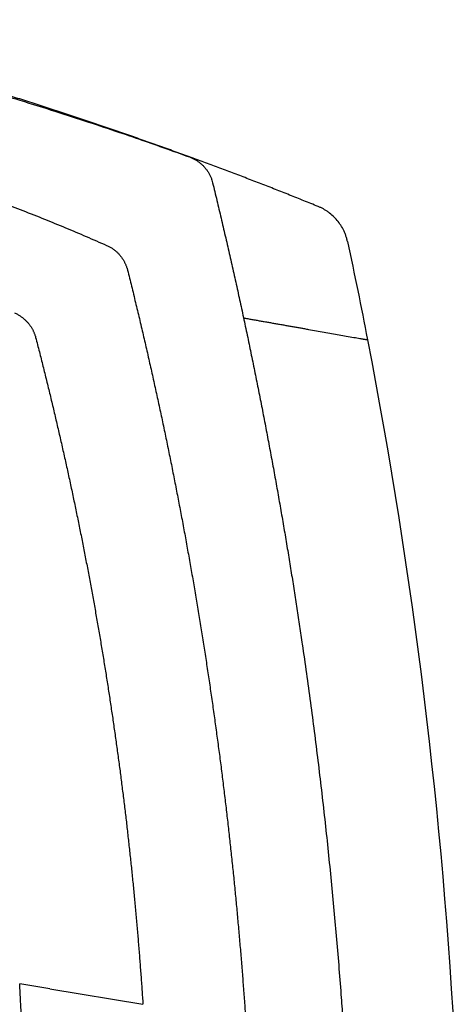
# Model space of a CAD drawing. Header units: millimetres. Extents: x -0.44 to 1.31, y -0.87 to 1.29.
# Tile 31 of 182: x -0.19 to -0.12, y 0.25 to 0.41. Entities that reach past the tile are written whole.
import ezdxf

# ---------------------------------------------------------------- set-up
doc = ezdxf.new("R2010")
doc.units = ezdxf.units.MM

msp = doc.modelspace()

# ---------------------------------------------------------------- linework, layer by layer
at = {"color": 7, "linetype": 'Continuous', "lineweight": 25}
for q in [(-0.18907, 0.25383), (-0.16899, 0.25047)]:
    msp.add_line((-0.18414, 0.253), q, dxfattribs=at)
for points, knots in [([(-0.24021, 0.41096), (-0.23944, 0.4108), (-0.23789, 0.41047), (-0.23557, 0.40998), (-0.23326, 0.40947), (-0.23094, 0.40895), (-0.22863, 0.40842), (-0.22632, 0.40789), (-0.22402, 0.40734), (-0.22171, 0.40679), (-0.21941, 0.40622), (-0.21688, 0.40559), (-0.21321, 0.40466), (-0.20752, 0.40316), (-0.19915, 0.40085), (-0.19074, 0.39837), (-0.18335, 0.39606), (-0.178, 0.39433), (-0.17315, 0.39271), (-0.1688, 0.39122), (-0.16494, 0.38986), (-0.16253, 0.38899), (-0.16141, 0.38859)], [0, 0, 0, 0, 0.028923, 0.057845, 0.086766, 0.115686, 0.144606, 0.173526, 0.202445, 0.231364, 0.260283, 0.289201, 0.326821, 0.39859, 0.504513, 0.6446, 0.719345, 0.787888, 0.850226, 0.906358, 0.956284, 1, 1, 1, 1]), ([(-0.16141, 0.38859), (-0.16223, 0.38889), (-0.16389, 0.3895), (-0.16639, 0.3904), (-0.16891, 0.39129), (-0.17145, 0.39218), (-0.17401, 0.39307), (-0.17658, 0.39395), (-0.17918, 0.39482), (-0.18179, 0.39569), (-0.18442, 0.39655), (-0.18707, 0.3974), (-0.18974, 0.39825), (-0.19242, 0.39909), (-0.19513, 0.39991), (-0.19785, 0.40074), (-0.20059, 0.40155), (-0.20334, 0.40235), (-0.20612, 0.40314), (-0.20891, 0.40393), (-0.21078, 0.40444), (-0.21171, 0.4047)], [0, 0, 0, 0, 0.049976, 0.100266, 0.150866, 0.201774, 0.252985, 0.304497, 0.356306, 0.408409, 0.460803, 0.513485, 0.56645, 0.619697, 0.67322, 0.727018, 0.781087, 0.835423, 0.890022, 0.944883, 1, 1, 1, 1]), ([(-0.2714, 0.40102), (-0.27076, 0.40094), (-0.26949, 0.40077), (-0.26758, 0.40051), (-0.2657, 0.40024), (-0.26382, 0.39996), (-0.26197, 0.39968), (-0.26013, 0.39939), (-0.2583, 0.39909), (-0.2565, 0.39878), (-0.2547, 0.39847), (-0.25293, 0.39815), (-0.25117, 0.39782), (-0.24942, 0.39749), (-0.2477, 0.39715), (-0.24598, 0.3968), (-0.24429, 0.39645), (-0.24261, 0.3961), (-0.24094, 0.39573), (-0.23929, 0.39537), (-0.23766, 0.395), (-0.23604, 0.39462), (-0.23444, 0.39424), (-0.23286, 0.39386), (-0.23129, 0.39347), (-0.22973, 0.39308), (-0.2282, 0.39269), (-0.22667, 0.39229), (-0.22517, 0.39189), (-0.22368, 0.39148), (-0.22137, 0.39085), (-0.21826, 0.38996), (-0.21437, 0.38881), (-0.21053, 0.38762), (-0.20674, 0.38639), (-0.203, 0.38514), (-0.19931, 0.38386), (-0.19567, 0.38255), (-0.19208, 0.38122), (-0.18855, 0.37986), (-0.18506, 0.37847), (-0.18163, 0.37706), (-0.17824, 0.37564), (-0.17601, 0.37466), (-0.1749, 0.37418)], [0, 0, 0, 0, 0.0192555, 0.0383669, 0.0573342, 0.0761573, 0.0948362, 0.113371, 0.1317617, 0.1500083, 0.1681107, 0.1860689, 0.2038831, 0.221553, 0.2390789, 0.2564606, 0.2736981, 0.2907916, 0.3077409, 0.324546, 0.341207, 0.3577239, 0.3740966, 0.3903252, 0.4064096, 0.4223499, 0.4381461, 0.4537981, 0.469306, 0.4846698, 0.4998894, 0.5406857, 0.5810942, 0.6211151, 0.6607483, 0.6999937, 0.7388515, 0.7773215, 0.8154038, 0.8530985, 0.8904054, 0.9273246, 0.9638562, 1, 1, 1, 1]), ([(-0.16141, 0.38859), (-0.16133, 0.38856), (-0.16117, 0.3885), (-0.16094, 0.3884), (-0.16072, 0.38829), (-0.16051, 0.38818), (-0.16031, 0.38806), (-0.16011, 0.38793), (-0.15993, 0.3878), (-0.15975, 0.38767), (-0.15958, 0.38753), (-0.15942, 0.38739), (-0.15927, 0.38725), (-0.15912, 0.3871), (-0.15892, 0.38688), (-0.15866, 0.38657), (-0.15837, 0.38615), (-0.15813, 0.38572), (-0.15792, 0.38528), (-0.15775, 0.38483), (-0.15766, 0.38452), (-0.15762, 0.38436)], [0, 0, 0, 0, 0.042903, 0.085064, 0.126483, 0.167161, 0.207096, 0.24629, 0.284743, 0.322454, 0.359423, 0.39565, 0.431136, 0.465881, 0.499884, 0.586113, 0.671191, 0.755118, 0.837894, 0.919521, 1, 1, 1, 1]), ([(-0.14044, 0.38052), (-0.14121, 0.38083), (-0.14275, 0.38145), (-0.14507, 0.38238), (-0.14739, 0.3833), (-0.14972, 0.38421), (-0.15205, 0.3851), (-0.15438, 0.38599), (-0.15672, 0.38687), (-0.15906, 0.38773), (-0.16063, 0.3883), (-0.16141, 0.38859)], [0, 0, 0, 0, 0.111119, 0.222231, 0.333339, 0.444443, 0.555548, 0.666653, 0.777762, 0.888877, 1, 1, 1, 1]), ([(-0.15762, 0.38436), (-0.15739, 0.38341), (-0.15693, 0.38149), (-0.15625, 0.37862), (-0.15558, 0.37575), (-0.15491, 0.37287), (-0.15426, 0.36999), (-0.15362, 0.36711), (-0.15299, 0.36423), (-0.15237, 0.36134), (-0.15176, 0.35846), (-0.15117, 0.35557), (-0.15058, 0.35268), (-0.15, 0.34979), (-0.14943, 0.3469), (-0.14888, 0.344), (-0.14833, 0.34111), (-0.14779, 0.33821), (-0.14727, 0.33531), (-0.14675, 0.33241), (-0.14625, 0.32951), (-0.14576, 0.32661), (-0.14527, 0.3237), (-0.1448, 0.3208), (-0.14434, 0.31789), (-0.14389, 0.31498), (-0.14345, 0.31207), (-0.14269, 0.30697), (-0.14167, 0.29967), (-0.14045, 0.29017), (-0.13934, 0.28066), (-0.13835, 0.27114), (-0.13746, 0.26161), (-0.13684, 0.25397), (-0.13645, 0.24856), (-0.13623, 0.24537), (-0.13603, 0.2424), (-0.13585, 0.23931), (-0.13566, 0.23612), (-0.13555, 0.234), (-0.13549, 0.23294)], [0, 0, 0, 0, 0.019269, 0.038535, 0.057799, 0.077059, 0.096317, 0.115571, 0.134823, 0.154072, 0.173318, 0.192561, 0.211801, 0.231038, 0.250273, 0.269504, 0.288733, 0.307959, 0.327181, 0.346401, 0.365618, 0.384833, 0.404044, 0.423252, 0.442458, 0.46166, 0.48086, 0.500057, 0.562602, 0.625104, 0.687565, 0.749983, 0.812496, 0.874957, 0.899962, 0.918718, 0.937476, 0.958331, 0.979172, 1, 1, 1, 1]), ([(-0.13564, 0.37478), (-0.13566, 0.37487), (-0.1357, 0.37505), (-0.13577, 0.37531), (-0.13585, 0.37557), (-0.13594, 0.37583), (-0.13603, 0.37609), (-0.13614, 0.37634), (-0.13635, 0.3768), (-0.13672, 0.37746), (-0.13731, 0.37826), (-0.13799, 0.37897), (-0.13862, 0.3795), (-0.13916, 0.37986), (-0.13957, 0.38011), (-0.14, 0.38033), (-0.14029, 0.38045), (-0.14044, 0.38052)], [0, 0, 0, 0, 0.035258, 0.070419, 0.105524, 0.140614, 0.175732, 0.210919, 0.246215, 0.37296, 0.49986, 0.626644, 0.753588, 0.81527, 0.876751, 0.938254, 1, 1, 1, 1]), ([(-0.1749, 0.37418), (-0.17482, 0.37414), (-0.17467, 0.37407), (-0.17444, 0.37396), (-0.17423, 0.37383), (-0.17401, 0.3737), (-0.17381, 0.37356), (-0.17362, 0.37341), (-0.17343, 0.37326), (-0.17325, 0.3731), (-0.17308, 0.37294), (-0.17292, 0.37277), (-0.17276, 0.3726), (-0.17262, 0.37242), (-0.17248, 0.37224), (-0.17235, 0.37206), (-0.17223, 0.37187), (-0.17212, 0.37168), (-0.17201, 0.37149), (-0.17192, 0.3713), (-0.17183, 0.37111), (-0.17175, 0.37092), (-0.17167, 0.37072), (-0.17161, 0.37053), (-0.17155, 0.37034), (-0.17151, 0.37021), (-0.1715, 0.37014)], [0, 0, 0, 0, 0.046874, 0.093295, 0.139263, 0.184778, 0.229839, 0.274447, 0.318602, 0.362304, 0.405553, 0.44835, 0.490693, 0.532584, 0.574023, 0.615008, 0.655542, 0.695623, 0.735252, 0.774428, 0.813153, 0.851426, 0.889247, 0.926616, 0.963534, 1, 1, 1, 1]), ([(-0.1715, 0.37014), (-0.17128, 0.36927), (-0.17084, 0.36751), (-0.1702, 0.36488), (-0.16957, 0.36224), (-0.16895, 0.3596), (-0.16834, 0.35697), (-0.16774, 0.35432), (-0.16715, 0.35168), (-0.16657, 0.34904), (-0.166, 0.34639), (-0.16544, 0.34374), (-0.16489, 0.34109), (-0.16435, 0.33844), (-0.16383, 0.33579), (-0.16331, 0.33313), (-0.1628, 0.33048), (-0.1623, 0.32782), (-0.16182, 0.32516), (-0.16134, 0.3225), (-0.16087, 0.31984), (-0.16042, 0.31718), (-0.15997, 0.31452), (-0.15954, 0.31185), (-0.15911, 0.30919), (-0.1587, 0.30652), (-0.1583, 0.30385), (-0.1579, 0.30118), (-0.15752, 0.29851), (-0.15715, 0.29584), (-0.15679, 0.29317), (-0.15643, 0.2905), (-0.15609, 0.28783), (-0.15576, 0.28515), (-0.15544, 0.28248), (-0.15513, 0.2798), (-0.15483, 0.27713), (-0.15454, 0.27445), (-0.15426, 0.27177), (-0.15399, 0.2691), (-0.15373, 0.26642), (-0.15349, 0.26374), (-0.15325, 0.26106), (-0.15302, 0.25838), (-0.1528, 0.2557), (-0.1526, 0.25302), (-0.1524, 0.25034), (-0.15228, 0.24855), (-0.15221, 0.24766)], [0, 0, 0, 0, 0.021839, 0.043674, 0.065504, 0.08733, 0.109151, 0.130968, 0.15278, 0.174588, 0.196392, 0.218191, 0.239985, 0.261775, 0.283561, 0.305342, 0.327119, 0.348891, 0.370659, 0.392423, 0.414182, 0.435936, 0.457686, 0.479432, 0.501173, 0.52291, 0.544643, 0.566371, 0.588094, 0.609813, 0.631528, 0.653238, 0.674944, 0.696645, 0.718342, 0.740035, 0.761723, 0.783407, 0.805086, 0.826761, 0.848431, 0.870097, 0.891759, 0.913416, 0.935068, 0.956717, 0.978361, 1, 1, 1, 1]), ([(-0.18991, 0.36316), (-0.18983, 0.36312), (-0.18967, 0.36305), (-0.18945, 0.36294), (-0.18923, 0.36282), (-0.18902, 0.36268), (-0.18881, 0.36255), (-0.18862, 0.3624), (-0.18843, 0.36225), (-0.18825, 0.36209), (-0.18808, 0.36193), (-0.18791, 0.36176), (-0.18776, 0.36159), (-0.18761, 0.36142), (-0.18747, 0.36124), (-0.18734, 0.36106), (-0.18722, 0.36087), (-0.1871, 0.36069), (-0.187, 0.3605), (-0.1869, 0.36031), (-0.18681, 0.36012), (-0.18673, 0.35992), (-0.18665, 0.35973), (-0.18659, 0.35954), (-0.18652, 0.35935), (-0.18649, 0.35922), (-0.18647, 0.35915)], [0, 0, 0, 0, 0.046957, 0.093454, 0.139491, 0.185066, 0.230182, 0.274837, 0.319032, 0.362766, 0.406041, 0.448855, 0.49121, 0.533104, 0.574539, 0.615514, 0.65603, 0.696085, 0.735682, 0.774819, 0.813496, 0.851715, 0.889475, 0.926775, 0.963617, 1, 1, 1, 1]), ([(-0.15259, 0.36235), (-0.15236, 0.36231), (-0.15191, 0.36223), (-0.15122, 0.36211), (-0.15055, 0.36199), (-0.14987, 0.36187), (-0.1492, 0.36175), (-0.14853, 0.36164), (-0.14786, 0.36152), (-0.1472, 0.3614), (-0.14653, 0.36129), (-0.14588, 0.36117), (-0.14522, 0.36105), (-0.14457, 0.36094), (-0.14392, 0.36082), (-0.14327, 0.36071), (-0.14263, 0.3606), (-0.14135, 0.36037), (-0.13945, 0.36004), (-0.13741, 0.35968), (-0.13581, 0.35939), (-0.13484, 0.35922), (-0.13412, 0.3591), (-0.13373, 0.35903), (-0.13345, 0.35898), (-0.13326, 0.35894), (-0.13309, 0.35891), (-0.13293, 0.35889), (-0.1328, 0.35886), (-0.13268, 0.35884), (-0.13259, 0.35883), (-0.13251, 0.35881), (-0.13245, 0.3588), (-0.1324, 0.35879), (-0.13239, 0.35879), (-0.13238, 0.35879)], [0, 0, 0, 0, 0.031473, 0.062876, 0.094217, 0.125503, 0.156741, 0.187938, 0.219102, 0.25024, 0.281359, 0.312468, 0.343572, 0.374681, 0.4058, 0.436938, 0.468102, 0.499299, 0.623871, 0.749347, 0.810213, 0.874618, 0.90204, 0.926315, 0.937699, 0.948134, 0.957622, 0.966163, 0.973761, 0.980418, 0.986141, 0.990938, 0.994823, 0.997823, 1, 1, 1, 1]), ([(-0.18647, 0.35915), (-0.18627, 0.35838), (-0.18587, 0.35682), (-0.18528, 0.35449), (-0.1847, 0.35215), (-0.18413, 0.34981), (-0.18357, 0.34747), (-0.18302, 0.34513), (-0.18248, 0.34279), (-0.18195, 0.34044), (-0.18142, 0.33809), (-0.18091, 0.33575), (-0.18041, 0.3334), (-0.17992, 0.33104), (-0.17943, 0.32869), (-0.17896, 0.32634), (-0.1785, 0.32398), (-0.17804, 0.32162), (-0.1776, 0.31926), (-0.17717, 0.3169), (-0.17674, 0.31454), (-0.17633, 0.31218), (-0.17592, 0.30982), (-0.17553, 0.30745), (-0.17514, 0.30509), (-0.17477, 0.30272), (-0.1744, 0.30035), (-0.17405, 0.29798), (-0.1737, 0.29561), (-0.17336, 0.29324), (-0.17304, 0.29087), (-0.17272, 0.2885), (-0.17242, 0.28613), (-0.17212, 0.28375), (-0.17183, 0.28138), (-0.17155, 0.279), (-0.17129, 0.27663), (-0.17103, 0.27425), (-0.17078, 0.27187), (-0.17054, 0.2695), (-0.17031, 0.26712), (-0.17009, 0.26474), (-0.16988, 0.26236), (-0.16969, 0.25998), (-0.1695, 0.25761), (-0.16932, 0.25523), (-0.16914, 0.25285), (-0.16904, 0.25126), (-0.16899, 0.25047)], [0, 0, 0, 0, 0.0218477, 0.0436906, 0.0655286, 0.0873618, 0.1091901, 0.1310137, 0.1528323, 0.1746462, 0.1964552, 0.2182594, 0.2400587, 0.2618533, 0.283643, 0.3054278, 0.3272079, 0.3489831, 0.3707534, 0.392519, 0.4142797, 0.4360357, 0.4577868, 0.479533, 0.5012745, 0.5230111, 0.5447429, 0.5664699, 0.5881921, 0.6099095, 0.6316221, 0.6533298, 0.6750327, 0.6967309, 0.7184242, 0.7401127, 0.7617964, 0.7834753, 0.8051493, 0.8268186, 0.8484831, 0.8701428, 0.8917976, 0.9134477, 0.935093, 0.9567335, 0.9783691, 1, 1, 1, 1]), ([(-0.18856, 0.24346), (-0.18861, 0.2447), (-0.18867, 0.24595), (-0.18873, 0.2472), (-0.18879, 0.24844), (-0.18886, 0.24969), (-0.18892, 0.25093), (-0.18897, 0.2519), (-0.18902, 0.25286), (-0.18907, 0.25383)], [0.00398609, 0.00398609, 0.00398609, 0.00398609, 0.0077404, 0.0077404, 0.0077404, 0.01149471, 0.01149471, 0.01149471, 0.01440586, 0.01440586, 0.01440586, 0.01440586])]:
    msp.add_open_spline(points, degree=3, knots=knots, dxfattribs=at)
for points in [[(-0.13564, 0.37478), (-0.1345, 0.36946), (-0.13341, 0.36413), (-0.13238, 0.35879)], [(-0.13238, 0.35879), (-0.12492, 0.32024), (-0.12013, 0.28116), (-0.11807, 0.24195)]]:
    msp.add_open_spline(points, degree=3, dxfattribs=at)

doc.saveas('drawing.dxf')
